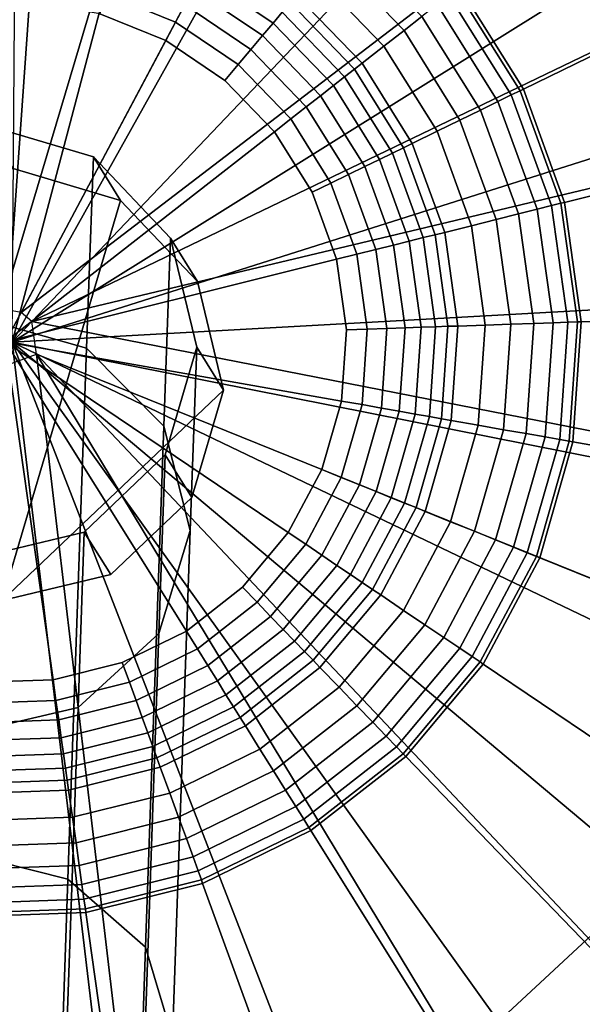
# Model space of a CAD drawing. Extents: x -43.1 to 43.1, y -41.3 to 41.3.
# Tile 253 of 256: x 1.486 to 1.891, y 17.848 to 18.555. Entities that reach past the tile are written whole.
import ezdxf

# ---------------------------------------------------------------- set-up
doc = ezdxf.new("R2010")
doc.units = 0
for name, color, linetype in [('CABLE.1', 18, 'CONTINUOUS'), ('LAMP', 7, 'CONTINUOUS'), ('LAMP_SUPPORT', 18, 'CONTINUOUS'), ('METAL_BASE', 254, 'CONTINUOUS')]:
    doc.layers.add(name, color=color, linetype=linetype)

msp = doc.modelspace()

# ---------------------------------------------------------------- linework, layer by layer
at = {"layer": 'CABLE.1'}
for points in [[(1.4569, 18.3408, 6.6177), (1.5341, 18.319, 6.6241), (1.5391, 18.4565, 7.4265), (1.462, 18.4794, 7.4257)], [(1.462, 18.4794, 7.4257), (1.5391, 18.4565, 7.4265), (1.5586, 18.4253, 8.6118), (1.4815, 18.4481, 8.6137)], [(1.5341, 18.319, 6.6241), (1.5897, 18.263, 6.6421), (1.5945, 18.3981, 7.4301), (1.5391, 18.4565, 7.4265)], [(1.5391, 18.4565, 7.4265), (1.5945, 18.3981, 7.4301), (1.6139, 18.3671, 8.6094), (1.5586, 18.4253, 8.6118)], [(1.4734, 18.1377, 8.6056), (1.4034, 18.4293, 8.6145), (1.4815, 18.4481, 8.6137), (1.5586, 18.4253, 8.6118)], [(1.4734, 18.1377, 8.6056), (1.5586, 18.4253, 8.6118), (1.6139, 18.3671, 8.6094), (1.6327, 18.2889, 8.607)], [(1.5897, 18.263, 6.6421), (1.6087, 18.1881, 6.667), (1.6134, 18.3197, 7.4355), (1.5945, 18.3981, 7.4301)], [(1.5945, 18.3981, 7.4301), (1.6134, 18.3197, 7.4355), (1.6327, 18.2889, 8.607), (1.6139, 18.3671, 8.6094)], [(1.4435, 17.9569, 5.8728), (1.5207, 17.9376, 5.8841), (1.5341, 18.319, 6.6241), (1.4569, 18.3408, 6.6177)], [(1.5207, 17.9376, 5.8841), (1.5765, 17.8888, 5.9161), (1.5897, 18.263, 6.6421), (1.5341, 18.319, 6.6241)], [(1.6087, 18.1881, 6.667), (1.5862, 18.1141, 6.692), (1.5907, 18.2425, 7.4413), (1.6134, 18.3197, 7.4355)], [(1.6134, 18.3197, 7.4355), (1.5907, 18.2425, 7.4413), (1.6099, 18.2119, 8.6053), (1.6327, 18.2889, 8.607)], [(1.4734, 18.1377, 8.6056), (1.6327, 18.2889, 8.607), (1.6099, 18.2119, 8.6053), (1.5516, 18.1565, 8.6048)], [(1.5765, 17.8888, 5.9161), (1.5959, 17.8237, 5.9601), (1.6087, 18.1881, 6.667), (1.5897, 18.263, 6.6421)], [(1.5862, 18.1141, 6.692), (1.5281, 18.0609, 6.7105), (1.5325, 18.187, 7.4459), (1.5907, 18.2425, 7.4413)], [(1.5907, 18.2425, 7.4413), (1.5325, 18.187, 7.4459), (1.5516, 18.1565, 8.6048), (1.6099, 18.2119, 8.6053)], [(1.5281, 18.0609, 6.7105), (1.45, 18.0428, 6.7175), (1.4543, 18.1682, 7.4482), (1.5325, 18.187, 7.4459)], [(1.5325, 18.187, 7.4459), (1.4543, 18.1682, 7.4482), (1.4734, 18.1377, 8.6056), (1.5516, 18.1565, 8.6048)], [(1.5959, 17.8237, 5.9601), (1.5738, 17.7596, 6.0043), (1.5862, 18.1141, 6.692), (1.6087, 18.1881, 6.667)], [(1.5738, 17.7596, 6.0043), (1.5159, 17.7138, 6.037), (1.5281, 18.0609, 6.7105), (1.5862, 18.1141, 6.692)], [(1.5159, 17.7138, 6.037), (1.4379, 17.6984, 6.0493), (1.45, 18.0428, 6.7175), (1.5281, 18.0609, 6.7105)], [(1.4239, 17.385, 5.2232), (1.5013, 17.3687, 5.2379), (1.5207, 17.9376, 5.8841), (1.4435, 17.9569, 5.8728)], [(1.5013, 17.3687, 5.2379), (1.5573, 17.3283, 5.2794), (1.5765, 17.8888, 5.9161), (1.5207, 17.9376, 5.8841)], [(1.5573, 17.3283, 5.2794), (1.5771, 17.2747, 5.3364), (1.5959, 17.8237, 5.9601), (1.5765, 17.8888, 5.9161)]]:
    msp.add_3dface(points, dxfattribs=at)
at = {"layer": 'LAMP'}
for points in [[(1.4861, 19.0807, 13.367), (1.2975, 19.0582, 13.367), (1.4808, 18.3233, 13.367), (1.6743, 19.0556, 13.367)], [(1.8503, 18.9845, 13.367), (1.6743, 19.0556, 13.367), (1.4808, 18.3233, 13.367), (2.0031, 18.8718, 13.367)], [(1.6341, 18.9036, 16.4972), (1.7736, 18.8472, 16.4972), (1.4808, 18.3233, 16.4972), (1.485, 18.9235, 16.4972)], [(2.1231, 18.7247, 13.367), (2.0031, 18.8718, 13.367), (1.4808, 18.3233, 13.367), (2.2027, 18.5523, 13.367)], [(1.8947, 18.758, 16.4972), (1.9898, 18.6414, 16.4972), (1.4808, 18.3233, 16.4972), (1.7736, 18.8472, 16.4972)], [(2.0529, 18.5048, 16.4972), (2.08, 18.3568, 16.4972), (1.4808, 18.3233, 16.4972), (1.9898, 18.6414, 16.4972)], [(2.237, 18.3656, 13.367), (2.2027, 18.5523, 13.367), (1.4808, 18.3233, 13.367), (2.2238, 18.1762, 13.367)], [(2.0695, 18.2067, 16.4972), (2.0221, 18.064, 16.4972), (1.4808, 18.3233, 16.4972), (2.08, 18.3568, 16.4972)], [(1.4014, 17.7284, 16.4972), (1.2559, 17.7668, 16.4972), (1.4808, 18.3233, 16.4972), (1.5518, 17.7273, 16.4972)], [(1.5705, 17.5712, 13.367), (1.7547, 17.6171, 13.367), (1.4808, 18.3233, 13.367), (1.3806, 17.5725, 13.367)], [(1.6978, 17.7637, 16.4972), (1.5518, 17.7273, 16.4972), (1.4808, 18.3233, 16.4972), (1.8302, 17.8353, 16.4972)], [(1.9217, 17.7075, 13.367), (2.061, 17.8365, 13.367), (1.4808, 18.3233, 13.367), (1.7547, 17.6171, 13.367)], [(1.9406, 17.9375, 16.4972), (1.8302, 17.8353, 16.4972), (1.4808, 18.3233, 16.4972), (2.0221, 18.064, 16.4972)], [(2.1638, 17.996, 13.367), (2.2238, 18.1762, 13.367), (1.4808, 18.3233, 13.367), (2.061, 17.8365, 13.367)], [(2.0211, 17.87, 16.4759), (1.8914, 17.7498, 16.4759), (1.8302, 17.8353, 16.4972), (1.9406, 17.9375, 16.4972)]]:
    msp.add_3dface(points, dxfattribs=at)
at = {"layer": 'LAMP_SUPPORT'}
for points in [[(1.4727, 18.3473, 12.7749), (1.3429, 19.2704, 12.7749), (1.5427, 19.2774, 12.7749), (1.7395, 19.2427, 12.7749)], [(1.4872, 18.3447, 12.7749), (1.4727, 18.3473, 12.7749), (1.7395, 19.2427, 12.7749), (1.9248, 19.1678, 12.7749)], [(1.4872, 18.3447, 12.7749), (1.9248, 19.1678, 12.7749), (2.0905, 19.0561, 12.7749), (2.2294, 18.9123, 12.7749)], [(1.4948, 18.3383, 12.7749), (1.4872, 18.3447, 12.7749), (2.2294, 18.9123, 12.7749), (2.3353, 18.7428, 12.7749)], [(2.1664, 18.6604, 8.9914), (2.0813, 18.7966, 8.9914), (1.8023, 18.5786, 8.9914), (1.8482, 18.5052, 8.9914)], [(1.4948, 18.3383, 12.7749), (2.3353, 18.7428, 12.7749), (2.4037, 18.555, 12.7749)], [(2.2214, 18.5095, 8.9914), (2.1664, 18.6604, 8.9914), (1.8482, 18.5052, 8.9914), (1.8778, 18.4238, 8.9914)], [(1.7753, 18.5575, 8.756), (1.7202, 18.6147, 8.756), (1.7096, 18.6021, 8.6643), (1.7624, 18.5474, 8.6643)], [(1.7624, 18.5474, 8.6643), (1.7096, 18.6021, 8.6643), (1.6978, 18.588, 8.5791), (1.7479, 18.5361, 8.5791)], [(1.6748, 18.5606, 8.477), (1.6212, 18.5968, 8.477), (1.6163, 18.5876, 8.4631), (1.6682, 18.5527, 8.4631)], [(1.6047, 18.5658, 8.4425), (1.5516, 18.5873, 8.4425), (1.5477, 18.5738, 8.4368), (1.5981, 18.5534, 8.4368)], [(1.6682, 18.5527, 8.4631), (1.6163, 18.5876, 8.4631), (1.6108, 18.5773, 8.4514), (1.6606, 18.5437, 8.4514)], [(1.7479, 18.5361, 8.5791), (1.6978, 18.588, 8.5791), (1.6851, 18.5728, 8.5101), (1.7323, 18.5239, 8.5101)], [(1.8482, 18.5052, 8.9914), (1.8023, 18.5786, 8.9914), (1.8002, 18.577, 8.9718), (1.8458, 18.504, 8.9718)], [(1.5981, 18.5534, 8.4368), (1.5477, 18.5738, 8.4368), (1.5436, 18.5593, 8.4348), (1.5911, 18.5401, 8.4348)], [(1.6606, 18.5437, 8.4514), (1.6108, 18.5773, 8.4514), (1.6047, 18.5658, 8.4425), (1.6523, 18.5338, 8.4425)], [(1.7323, 18.5239, 8.5101), (1.6851, 18.5728, 8.5101), (1.6805, 18.5674, 8.4929), (1.7267, 18.5195, 8.4929)], [(1.8395, 18.501, 8.9195), (1.7947, 18.5727, 8.9195), (1.7863, 18.5661, 8.8443), (1.8299, 18.4963, 8.8443)], [(1.8458, 18.504, 8.9718), (1.8002, 18.577, 8.9718), (1.7947, 18.5727, 8.9195), (1.8395, 18.501, 8.9195)], [(1.4931, 18.5682, 8.4348), (1.4419, 18.5664, 8.4348), (1.3921, 18.554, 8.4348), (1.476, 18.3236, 8.4348)], [(1.5911, 18.5401, 8.4348), (1.5436, 18.5593, 8.4348), (1.4931, 18.5682, 8.4348), (1.476, 18.3236, 8.4348)], [(1.6523, 18.5338, 8.4425), (1.6047, 18.5658, 8.4425), (1.5981, 18.5534, 8.4368), (1.6432, 18.523, 8.4368)], [(1.7267, 18.5195, 8.4929), (1.6805, 18.5674, 8.4929), (1.6748, 18.5606, 8.477), (1.7197, 18.5141, 8.477)], [(1.8299, 18.4963, 8.8443), (1.7863, 18.5661, 8.8443), (1.7753, 18.5575, 8.756), (1.8174, 18.4902, 8.756)], [(1.7197, 18.5141, 8.477), (1.6748, 18.5606, 8.477), (1.6682, 18.5527, 8.4631), (1.7116, 18.5077, 8.4631)], [(1.8174, 18.4902, 8.756), (1.7753, 18.5575, 8.756), (1.7624, 18.5474, 8.6643), (1.8026, 18.483, 8.6643)], [(1.4948, 18.3383, 12.7749), (2.4037, 18.555, 12.7749), (2.4315, 18.357, 12.7749), (2.4176, 18.1576, 12.7749)], [(1.6432, 18.523, 8.4368), (1.5981, 18.5534, 8.4368), (1.5911, 18.5401, 8.4348), (1.6336, 18.5115, 8.4348)], [(1.7116, 18.5077, 8.4631), (1.6682, 18.5527, 8.4631), (1.6606, 18.5437, 8.4514), (1.7023, 18.5005, 8.4514)], [(1.7023, 18.5005, 8.4514), (1.6606, 18.5437, 8.4514), (1.6523, 18.5338, 8.4425), (1.6921, 18.4925, 8.4425)], [(1.8026, 18.483, 8.6643), (1.7624, 18.5474, 8.6643), (1.7479, 18.5361, 8.5791), (1.7861, 18.4749, 8.5791)], [(1.6692, 18.4746, 8.4348), (1.6336, 18.5115, 8.4348), (1.5911, 18.5401, 8.4348), (1.476, 18.3236, 8.4348)], [(1.7861, 18.4749, 8.5791), (1.7479, 18.5361, 8.5791), (1.7323, 18.5239, 8.5101), (1.7683, 18.4662, 8.5101)], [(1.6921, 18.4925, 8.4425), (1.6523, 18.5338, 8.4425), (1.6432, 18.523, 8.4368), (1.681, 18.4838, 8.4368)], [(1.681, 18.4838, 8.4368), (1.6432, 18.523, 8.4368), (1.6336, 18.5115, 8.4348), (1.6692, 18.4746, 8.4348)], [(1.7683, 18.4662, 8.5101), (1.7323, 18.5239, 8.5101), (1.7267, 18.5195, 8.4929), (1.7619, 18.4631, 8.4929)], [(1.754, 18.4593, 8.477), (1.7197, 18.5141, 8.477), (1.7116, 18.5077, 8.4631), (1.7447, 18.4547, 8.4631)], [(1.7619, 18.4631, 8.4929), (1.7267, 18.5195, 8.4929), (1.7197, 18.5141, 8.477), (1.754, 18.4593, 8.477)], [(1.7447, 18.4547, 8.4631), (1.7116, 18.5077, 8.4631), (1.7023, 18.5005, 8.4514), (1.7342, 18.4496, 8.4514)], [(2.2437, 18.3505, 8.9914), (2.2214, 18.5095, 8.9914), (1.8778, 18.4238, 8.9914), (1.8898, 18.3381, 8.9914)], [(1.7342, 18.4496, 8.4514), (1.7023, 18.5005, 8.4514), (1.6921, 18.4925, 8.4425), (1.7225, 18.4439, 8.4425)], [(1.8685, 18.4215, 8.9195), (1.8395, 18.501, 8.9195), (1.8299, 18.4963, 8.8443), (1.8581, 18.4189, 8.8443)], [(1.8752, 18.4232, 8.9718), (1.8458, 18.504, 8.9718), (1.8395, 18.501, 8.9195), (1.8685, 18.4215, 8.9195)], [(1.8778, 18.4238, 8.9914), (1.8482, 18.5052, 8.9914), (1.8458, 18.504, 8.9718), (1.8752, 18.4232, 8.9718)], [(1.8581, 18.4189, 8.8443), (1.8299, 18.4963, 8.8443), (1.8174, 18.4902, 8.756), (1.8446, 18.4156, 8.756)], [(1.7225, 18.4439, 8.4425), (1.6921, 18.4925, 8.4425), (1.681, 18.4838, 8.4368), (1.7098, 18.4377, 8.4368)], [(1.8446, 18.4156, 8.756), (1.8174, 18.4902, 8.756), (1.8026, 18.483, 8.6643), (1.8286, 18.4116, 8.6643)], [(1.7098, 18.4377, 8.4368), (1.681, 18.4838, 8.4368), (1.6692, 18.4746, 8.4348), (1.6963, 18.4311, 8.4348)], [(1.8286, 18.4116, 8.6643), (1.8026, 18.483, 8.6643), (1.7861, 18.4749, 8.5791), (1.8108, 18.4071, 8.5791)], [(1.7139, 18.383, 8.4348), (1.6963, 18.4311, 8.4348), (1.6692, 18.4746, 8.4348), (1.476, 18.3236, 8.4348)], [(1.8108, 18.4071, 8.5791), (1.7861, 18.4749, 8.5791), (1.7683, 18.4662, 8.5101), (1.7916, 18.4023, 8.5101)], [(1.7916, 18.4023, 8.5101), (1.7683, 18.4662, 8.5101), (1.7619, 18.4631, 8.4929), (1.7847, 18.4006, 8.4929)], [(1.7761, 18.3985, 8.477), (1.754, 18.4593, 8.477), (1.7447, 18.4547, 8.4631), (1.7661, 18.396, 8.4631)], [(1.7847, 18.4006, 8.4929), (1.7619, 18.4631, 8.4929), (1.754, 18.4593, 8.477), (1.7761, 18.3985, 8.477)], [(1.7661, 18.396, 8.4631), (1.7447, 18.4547, 8.4631), (1.7342, 18.4496, 8.4514), (1.7547, 18.3931, 8.4514)], [(1.7421, 18.39, 8.4425), (1.7225, 18.4439, 8.4425), (1.7098, 18.4377, 8.4368), (1.7284, 18.3866, 8.4368)], [(1.7547, 18.3931, 8.4514), (1.7342, 18.4496, 8.4514), (1.7225, 18.4439, 8.4425), (1.7421, 18.39, 8.4425)], [(1.7284, 18.3866, 8.4368), (1.7098, 18.4377, 8.4368), (1.6963, 18.4311, 8.4348), (1.7139, 18.383, 8.4348)], [(1.8872, 18.338, 8.9718), (1.8752, 18.4232, 8.9718), (1.8685, 18.4215, 8.9195), (1.8802, 18.3378, 8.9195)], [(1.8898, 18.3381, 8.9914), (1.8778, 18.4238, 8.9914), (1.8752, 18.4232, 8.9718), (1.8872, 18.338, 8.9718)], [(1.8556, 18.3369, 8.756), (1.8446, 18.4156, 8.756), (1.8286, 18.4116, 8.6643), (1.8392, 18.3363, 8.6643)], [(1.8695, 18.3374, 8.8443), (1.8581, 18.4189, 8.8443), (1.8446, 18.4156, 8.756), (1.8556, 18.3369, 8.756)], [(1.8802, 18.3378, 8.9195), (1.8685, 18.4215, 8.9195), (1.8581, 18.4189, 8.8443), (1.8695, 18.3374, 8.8443)], [(1.8392, 18.3363, 8.6643), (1.8286, 18.4116, 8.6643), (1.8108, 18.4071, 8.5791), (1.8208, 18.3357, 8.5791)], [(1.8011, 18.335, 8.5101), (1.7916, 18.4023, 8.5101), (1.7847, 18.4006, 8.4929), (1.7939, 18.3348, 8.4929)], [(1.8208, 18.3357, 8.5791), (1.8108, 18.4071, 8.5791), (1.7916, 18.4023, 8.5101), (1.8011, 18.335, 8.5101)], [(1.7748, 18.3341, 8.4631), (1.7661, 18.396, 8.4631), (1.7547, 18.3931, 8.4514), (1.7631, 18.3337, 8.4514)], [(1.7851, 18.3344, 8.477), (1.7761, 18.3985, 8.477), (1.7661, 18.396, 8.4631), (1.7748, 18.3341, 8.4631)], [(1.7939, 18.3348, 8.4929), (1.7847, 18.4006, 8.4929), (1.7761, 18.3985, 8.477), (1.7851, 18.3344, 8.477)], [(1.7501, 18.3332, 8.4425), (1.7421, 18.39, 8.4425), (1.7284, 18.3866, 8.4368), (1.736, 18.3327, 8.4368)], [(1.7631, 18.3337, 8.4514), (1.7547, 18.3931, 8.4514), (1.7421, 18.39, 8.4425), (1.7501, 18.3332, 8.4425)], [(1.7174, 18.2811, 8.4348), (1.721, 18.3322, 8.4348), (1.7139, 18.383, 8.4348), (1.476, 18.3236, 8.4348)], [(1.736, 18.3327, 8.4368), (1.7284, 18.3866, 8.4368), (1.7139, 18.383, 8.4348), (1.721, 18.3322, 8.4348)], [(2.2325, 18.1903, 8.9914), (2.2437, 18.3505, 8.9914), (1.8898, 18.3381, 8.9914), (1.8838, 18.2517, 8.9914)], [(1.4981, 18.3147, 12.7749), (1.4948, 18.3383, 12.7749), (2.4176, 18.1576, 12.7749), (2.3625, 17.9655, 12.7749)], [(1.8638, 18.2553, 8.8443), (1.8695, 18.3374, 8.8443), (1.8556, 18.3369, 8.756), (1.8501, 18.2577, 8.756)], [(1.8743, 18.2534, 8.9195), (1.8802, 18.3378, 8.9195), (1.8695, 18.3374, 8.8443), (1.8638, 18.2553, 8.8443)], [(1.8812, 18.2522, 8.9718), (1.8872, 18.338, 8.9718), (1.8802, 18.3378, 8.9195), (1.8743, 18.2534, 8.9195)], [(1.8838, 18.2517, 8.9914), (1.8898, 18.3381, 8.9914), (1.8872, 18.338, 8.9718), (1.8812, 18.2522, 8.9718)], [(1.7322, 18.2785, 8.4368), (1.736, 18.3327, 8.4368), (1.721, 18.3322, 8.4348), (1.7174, 18.2811, 8.4348)], [(1.7461, 18.276, 8.4425), (1.7501, 18.3332, 8.4425), (1.736, 18.3327, 8.4368), (1.7322, 18.2785, 8.4368)], [(1.7589, 18.2738, 8.4514), (1.7631, 18.3337, 8.4514), (1.7501, 18.3332, 8.4425), (1.7461, 18.276, 8.4425)], [(1.7704, 18.2717, 8.4631), (1.7748, 18.3341, 8.4631), (1.7631, 18.3337, 8.4514), (1.7589, 18.2738, 8.4514)], [(1.7806, 18.2699, 8.477), (1.7851, 18.3344, 8.477), (1.7748, 18.3341, 8.4631), (1.7704, 18.2717, 8.4631)], [(1.7893, 18.2684, 8.4929), (1.7939, 18.3348, 8.4929), (1.7851, 18.3344, 8.477), (1.7806, 18.2699, 8.477)], [(1.7963, 18.2672, 8.5101), (1.8011, 18.335, 8.5101), (1.7939, 18.3348, 8.4929), (1.7893, 18.2684, 8.4929)], [(1.8158, 18.2637, 8.5791), (1.8208, 18.3357, 8.5791), (1.8011, 18.335, 8.5101), (1.7963, 18.2672, 8.5101)], [(1.8339, 18.2605, 8.6643), (1.8392, 18.3363, 8.6643), (1.8208, 18.3357, 8.5791), (1.8158, 18.2637, 8.5791)], [(1.8501, 18.2577, 8.756), (1.8556, 18.3369, 8.756), (1.8392, 18.3363, 8.6643), (1.8339, 18.2605, 8.6643)], [(1.4589, 18.0791, 8.4348), (1.5101, 18.0809, 8.4348), (1.476, 18.3236, 8.4348), (1.4084, 18.088, 8.4348)], [(1.5101, 18.0809, 8.4348), (1.5598, 18.0933, 8.4348), (1.6059, 18.1157, 8.4348), (1.476, 18.3236, 8.4348)], [(1.6059, 18.1157, 8.4348), (1.6463, 18.1473, 8.4348), (1.6792, 18.1866, 8.4348), (1.476, 18.3236, 8.4348)], [(1.6792, 18.1866, 8.4348), (1.7033, 18.2318, 8.4348), (1.7174, 18.2811, 8.4348), (1.476, 18.3236, 8.4348)], [(1.4648, 18.3026, 12.7749), (1.4981, 18.3147, 12.7749), (1.609, 17.3769, 12.7749), (1.4093, 17.3699, 12.7749)], [(1.4981, 18.3147, 12.7749), (1.9826, 17.5128, 12.7749), (1.803, 17.4252, 12.7749), (1.609, 17.3769, 12.7749)], [(1.4981, 18.3147, 12.7749), (2.1401, 17.6359, 12.7749), (1.9826, 17.5128, 12.7749)], [(1.4981, 18.3147, 12.7749), (2.3625, 17.9655, 12.7749), (2.2686, 17.789, 12.7749), (2.1401, 17.6359, 12.7749)], [(1.7172, 18.2262, 8.4368), (1.7322, 18.2785, 8.4368), (1.7174, 18.2811, 8.4348), (1.7033, 18.2318, 8.4348)], [(1.7303, 18.2209, 8.4425), (1.7461, 18.276, 8.4425), (1.7322, 18.2785, 8.4368), (1.7172, 18.2262, 8.4368)], [(1.7423, 18.216, 8.4514), (1.7589, 18.2738, 8.4514), (1.7461, 18.276, 8.4425), (1.7303, 18.2209, 8.4425)], [(1.7532, 18.2116, 8.4631), (1.7704, 18.2717, 8.4631), (1.7589, 18.2738, 8.4514), (1.7423, 18.216, 8.4514)], [(1.7628, 18.2078, 8.477), (1.7806, 18.2699, 8.477), (1.7704, 18.2717, 8.4631), (1.7532, 18.2116, 8.4631)], [(1.771, 18.2045, 8.4929), (1.7893, 18.2684, 8.4929), (1.7806, 18.2699, 8.477), (1.7628, 18.2078, 8.477)], [(1.7776, 18.2018, 8.5101), (1.7963, 18.2672, 8.5101), (1.7893, 18.2684, 8.4929), (1.771, 18.2045, 8.4929)], [(1.7959, 18.1944, 8.5791), (1.8158, 18.2637, 8.5791), (1.7963, 18.2672, 8.5101), (1.7776, 18.2018, 8.5101)], [(1.813, 18.1875, 8.6643), (1.8339, 18.2605, 8.6643), (1.8158, 18.2637, 8.5791), (1.7959, 18.1944, 8.5791)], [(1.8282, 18.1813, 8.756), (1.8501, 18.2577, 8.756), (1.8339, 18.2605, 8.6643), (1.813, 18.1875, 8.6643)], [(1.8411, 18.1761, 8.8443), (1.8638, 18.2553, 8.8443), (1.8501, 18.2577, 8.756), (1.8282, 18.1813, 8.756)], [(1.851, 18.1721, 8.9195), (1.8743, 18.2534, 8.9195), (1.8638, 18.2553, 8.8443), (1.8411, 18.1761, 8.8443)], [(1.8575, 18.1695, 8.9718), (1.8812, 18.2522, 8.9718), (1.8743, 18.2534, 8.9195), (1.851, 18.1721, 8.9195)], [(1.8599, 18.1685, 8.9914), (1.8838, 18.2517, 8.9914), (1.8812, 18.2522, 8.9718), (1.8575, 18.1695, 8.9718)], [(2.1883, 18.0359, 8.9914), (2.2325, 18.1903, 8.9914), (1.8838, 18.2517, 8.9914), (1.8599, 18.1685, 8.9914)], [(1.6917, 18.1782, 8.4368), (1.7172, 18.2262, 8.4368), (1.7033, 18.2318, 8.4348), (1.6792, 18.1866, 8.4348)], [(1.7034, 18.1703, 8.4425), (1.7303, 18.2209, 8.4425), (1.7172, 18.2262, 8.4368), (1.6917, 18.1782, 8.4368)], [(1.7141, 18.163, 8.4514), (1.7423, 18.216, 8.4514), (1.7303, 18.2209, 8.4425), (1.7034, 18.1703, 8.4425)], [(1.7239, 18.1565, 8.4631), (1.7532, 18.2116, 8.4631), (1.7423, 18.216, 8.4514), (1.7141, 18.163, 8.4514)], [(1.7324, 18.1507, 8.477), (1.7628, 18.2078, 8.477), (1.7532, 18.2116, 8.4631), (1.7239, 18.1565, 8.4631)], [(1.7397, 18.1457, 8.4929), (1.771, 18.2045, 8.4929), (1.7628, 18.2078, 8.477), (1.7324, 18.1507, 8.477)], [(1.7457, 18.1418, 8.5101), (1.7776, 18.2018, 8.5101), (1.771, 18.2045, 8.4929), (1.7397, 18.1457, 8.4929)], [(1.762, 18.1307, 8.5791), (1.7959, 18.1944, 8.5791), (1.7776, 18.2018, 8.5101), (1.7457, 18.1418, 8.5101)], [(1.7773, 18.1204, 8.6643), (1.813, 18.1875, 8.6643), (1.7959, 18.1944, 8.5791), (1.762, 18.1307, 8.5791)], [(1.6567, 18.1365, 8.4368), (1.6917, 18.1782, 8.4368), (1.6792, 18.1866, 8.4348), (1.6463, 18.1473, 8.4348)], [(1.7909, 18.1112, 8.756), (1.8282, 18.1813, 8.756), (1.813, 18.1875, 8.6643), (1.7773, 18.1204, 8.6643)], [(1.6665, 18.1264, 8.4425), (1.7034, 18.1703, 8.4425), (1.6917, 18.1782, 8.4368), (1.6567, 18.1365, 8.4368)], [(1.8024, 18.1035, 8.8443), (1.8411, 18.1761, 8.8443), (1.8282, 18.1813, 8.756), (1.7909, 18.1112, 8.756)], [(1.8113, 18.0975, 8.9195), (1.851, 18.1721, 8.9195), (1.8411, 18.1761, 8.8443), (1.8024, 18.1035, 8.8443)], [(1.6755, 18.117, 8.4514), (1.7141, 18.163, 8.4514), (1.7034, 18.1703, 8.4425), (1.6665, 18.1264, 8.4425)], [(1.8171, 18.0936, 8.9718), (1.8575, 18.1695, 8.9718), (1.851, 18.1721, 8.9195), (1.8113, 18.0975, 8.9195)], [(1.8193, 18.0921, 8.9914), (1.8599, 18.1685, 8.9914), (1.8575, 18.1695, 8.9718), (1.8171, 18.0936, 8.9718)], [(2.1129, 17.8941, 8.9914), (2.1883, 18.0359, 8.9914), (1.8599, 18.1685, 8.9914), (1.8193, 18.0921, 8.9914)], [(1.6837, 18.1086, 8.4631), (1.7239, 18.1565, 8.4631), (1.7141, 18.163, 8.4514), (1.6755, 18.117, 8.4514)], [(1.6909, 18.1011, 8.477), (1.7324, 18.1507, 8.477), (1.7239, 18.1565, 8.4631), (1.6837, 18.1086, 8.4631)], [(1.6139, 18.103, 8.4368), (1.6567, 18.1365, 8.4368), (1.6463, 18.1473, 8.4348), (1.6059, 18.1157, 8.4348)], [(1.697, 18.0948, 8.4929), (1.7397, 18.1457, 8.4929), (1.7324, 18.1507, 8.477), (1.6909, 18.1011, 8.477)], [(1.7019, 18.0897, 8.5101), (1.7457, 18.1418, 8.5101), (1.7397, 18.1457, 8.4929), (1.697, 18.0948, 8.4929)], [(1.7157, 18.0754, 8.5791), (1.762, 18.1307, 8.5791), (1.7457, 18.1418, 8.5101), (1.7019, 18.0897, 8.5101)], [(1.6213, 18.0911, 8.4425), (1.6665, 18.1264, 8.4425), (1.6567, 18.1365, 8.4368), (1.6139, 18.103, 8.4368)], [(1.6282, 18.08, 8.4514), (1.6755, 18.117, 8.4514), (1.6665, 18.1264, 8.4425), (1.6213, 18.0911, 8.4425)], [(1.7285, 18.0622, 8.6643), (1.7773, 18.1204, 8.6643), (1.762, 18.1307, 8.5791), (1.7157, 18.0754, 8.5791)], [(1.7399, 18.0504, 8.756), (1.7909, 18.1112, 8.756), (1.7773, 18.1204, 8.6643), (1.7285, 18.0622, 8.6643)], [(1.565, 18.0791, 8.4368), (1.6139, 18.103, 8.4368), (1.6059, 18.1157, 8.4348), (1.5598, 18.0933, 8.4348)], [(1.6344, 18.0701, 8.4631), (1.6837, 18.1086, 8.4631), (1.6755, 18.117, 8.4514), (1.6282, 18.08, 8.4514)], [(1.7495, 18.0404, 8.8443), (1.8024, 18.1035, 8.8443), (1.7909, 18.1112, 8.756), (1.7399, 18.0504, 8.756)], [(1.6399, 18.0613, 8.477), (1.6909, 18.1011, 8.477), (1.6837, 18.1086, 8.4631), (1.6344, 18.0701, 8.4631)], [(1.5698, 18.0659, 8.4425), (1.6213, 18.0911, 8.4425), (1.6139, 18.103, 8.4368), (1.565, 18.0791, 8.4368)], [(1.6446, 18.0538, 8.4929), (1.697, 18.0948, 8.4929), (1.6909, 18.1011, 8.477), (1.6399, 18.0613, 8.477)], [(1.757, 18.0327, 8.9195), (1.8113, 18.0975, 8.9195), (1.8024, 18.1035, 8.8443), (1.7495, 18.0404, 8.8443)], [(1.7618, 18.0277, 8.9718), (1.8171, 18.0936, 8.9718), (1.8113, 18.0975, 8.9195), (1.757, 18.0327, 8.9195)], [(1.5122, 18.066, 8.4368), (1.565, 18.0791, 8.4368), (1.5598, 18.0933, 8.4348), (1.5101, 18.0809, 8.4348)], [(1.5742, 18.0537, 8.4514), (1.6282, 18.08, 8.4514), (1.6213, 18.0911, 8.4425), (1.5698, 18.0659, 8.4425)], [(1.6484, 18.0478, 8.5101), (1.7019, 18.0897, 8.5101), (1.697, 18.0948, 8.4929), (1.6446, 18.0538, 8.4929)], [(1.6588, 18.031, 8.5791), (1.7157, 18.0754, 8.5791), (1.7019, 18.0897, 8.5101), (1.6484, 18.0478, 8.5101)], [(1.7636, 18.0258, 8.9914), (1.8193, 18.0921, 8.9914), (1.8171, 18.0936, 8.9718), (1.7618, 18.0277, 8.9718)], [(2.0096, 17.771, 8.9914), (2.1129, 17.8941, 8.9914), (1.8193, 18.0921, 8.9914), (1.7636, 18.0258, 8.9914)], [(1.4578, 18.0641, 8.4368), (1.5122, 18.066, 8.4368), (1.5101, 18.0809, 8.4348), (1.4589, 18.0791, 8.4348)], [(1.5142, 18.052, 8.4425), (1.5698, 18.0659, 8.4425), (1.565, 18.0791, 8.4368), (1.5122, 18.066, 8.4368)], [(1.5782, 18.0427, 8.4631), (1.6344, 18.0701, 8.4631), (1.6282, 18.08, 8.4514), (1.5742, 18.0537, 8.4514)], [(1.6686, 18.0154, 8.6643), (1.7285, 18.0622, 8.6643), (1.7157, 18.0754, 8.5791), (1.6588, 18.031, 8.5791)], [(1.5818, 18.033, 8.477), (1.6399, 18.0613, 8.477), (1.6344, 18.0701, 8.4631), (1.5782, 18.0427, 8.4631)], [(1.4568, 18.05, 8.4425), (1.5142, 18.052, 8.4425), (1.5122, 18.066, 8.4368), (1.4578, 18.0641, 8.4368)], [(1.516, 18.0392, 8.4514), (1.5742, 18.0537, 8.4514), (1.5698, 18.0659, 8.4425), (1.5142, 18.052, 8.4425)], [(1.5848, 18.0247, 8.4929), (1.6446, 18.0538, 8.4929), (1.6399, 18.0613, 8.477), (1.5818, 18.033, 8.477)], [(1.6773, 18.0015, 8.756), (1.7399, 18.0504, 8.756), (1.7285, 18.0622, 8.6643), (1.6686, 18.0154, 8.6643)], [(1.4559, 18.0371, 8.4514), (1.516, 18.0392, 8.4514), (1.5142, 18.052, 8.4425), (1.4568, 18.05, 8.4425)], [(1.5176, 18.0276, 8.4631), (1.5782, 18.0427, 8.4631), (1.5742, 18.0537, 8.4514), (1.516, 18.0392, 8.4514)], [(1.5872, 18.018, 8.5101), (1.6484, 18.0478, 8.5101), (1.6446, 18.0538, 8.4929), (1.5848, 18.0247, 8.4929)], [(1.594, 17.9994, 8.5791), (1.6588, 18.031, 8.5791), (1.6484, 18.0478, 8.5101), (1.5872, 18.018, 8.5101)], [(1.6847, 17.9897, 8.8443), (1.7495, 18.0404, 8.8443), (1.7399, 18.0504, 8.756), (1.6773, 18.0015, 8.756)], [(1.519, 18.0173, 8.477), (1.5818, 18.033, 8.477), (1.5782, 18.0427, 8.4631), (1.5176, 18.0276, 8.4631)], [(1.6903, 17.9806, 8.9195), (1.757, 18.0327, 8.9195), (1.7495, 18.0404, 8.8443), (1.6847, 17.9897, 8.8443)], [(1.4551, 18.0254, 8.4631), (1.5176, 18.0276, 8.4631), (1.516, 18.0392, 8.4514), (1.4559, 18.0371, 8.4514)], [(1.5203, 18.0086, 8.4929), (1.5848, 18.0247, 8.4929), (1.5818, 18.033, 8.477), (1.519, 18.0173, 8.477)], [(1.4544, 18.0151, 8.477), (1.519, 18.0173, 8.477), (1.5176, 18.0276, 8.4631), (1.4551, 18.0254, 8.4631)], [(1.6003, 17.9821, 8.6643), (1.6686, 18.0154, 8.6643), (1.6588, 18.031, 8.5791), (1.594, 17.9994, 8.5791)], [(1.694, 17.9747, 8.9718), (1.7618, 18.0277, 8.9718), (1.757, 18.0327, 8.9195), (1.6903, 17.9806, 8.9195)], [(1.6954, 17.9725, 8.9914), (1.7636, 18.0258, 8.9914), (1.7618, 18.0277, 8.9718), (1.694, 17.9747, 8.9718)], [(1.5213, 18.0015, 8.5101), (1.5872, 18.018, 8.5101), (1.5848, 18.0247, 8.4929), (1.5203, 18.0086, 8.4929)], [(1.8831, 17.6722, 8.9914), (2.0096, 17.771, 8.9914), (1.7636, 18.0258, 8.9914), (1.6954, 17.9725, 8.9914)], [(1.4538, 18.0063, 8.4929), (1.5203, 18.0086, 8.4929), (1.519, 18.0173, 8.477), (1.4544, 18.0151, 8.477)], [(1.524, 17.982, 8.5791), (1.594, 17.9994, 8.5791), (1.5872, 18.018, 8.5101), (1.5213, 18.0015, 8.5101)], [(1.6059, 17.9667, 8.756), (1.6773, 18.0015, 8.756), (1.6686, 18.0154, 8.6643), (1.6003, 17.9821, 8.6643)], [(1.4533, 17.9992, 8.5101), (1.5213, 18.0015, 8.5101), (1.5203, 18.0086, 8.4929), (1.4538, 18.0063, 8.4929)], [(1.4519, 17.9794, 8.5791), (1.524, 17.982, 8.5791), (1.5213, 18.0015, 8.5101), (1.4533, 17.9992, 8.5101)], [(1.5266, 17.9637, 8.6643), (1.6003, 17.9821, 8.6643), (1.594, 17.9994, 8.5791), (1.524, 17.982, 8.5791)], [(1.6107, 17.9536, 8.8443), (1.6847, 17.9897, 8.8443), (1.6773, 18.0015, 8.756), (1.6059, 17.9667, 8.756)], [(1.6143, 17.9435, 8.9195), (1.6903, 17.9806, 8.9195), (1.6847, 17.9897, 8.8443), (1.6107, 17.9536, 8.8443)], [(1.4506, 17.9611, 8.6643), (1.5266, 17.9637, 8.6643), (1.524, 17.982, 8.5791), (1.4519, 17.9794, 8.5791)], [(1.5289, 17.9475, 8.756), (1.6059, 17.9667, 8.756), (1.6003, 17.9821, 8.6643), (1.5266, 17.9637, 8.6643)], [(1.6167, 17.937, 8.9718), (1.694, 17.9747, 8.9718), (1.6903, 17.9806, 8.9195), (1.6143, 17.9435, 8.9195)], [(1.6176, 17.9345, 8.9914), (1.6954, 17.9725, 8.9914), (1.694, 17.9747, 8.9718), (1.6167, 17.937, 8.9718)], [(1.7387, 17.6018, 8.9914), (1.8831, 17.6722, 8.9914), (1.6954, 17.9725, 8.9914), (1.6176, 17.9345, 8.9914)], [(1.4495, 17.9447, 8.756), (1.5289, 17.9475, 8.756), (1.5266, 17.9637, 8.6643), (1.4506, 17.9611, 8.6643)], [(1.5308, 17.9337, 8.8443), (1.6107, 17.9536, 8.8443), (1.6059, 17.9667, 8.756), (1.5289, 17.9475, 8.756)], [(1.5323, 17.9231, 8.9195), (1.6143, 17.9435, 8.9195), (1.6107, 17.9536, 8.8443), (1.5308, 17.9337, 8.8443)], [(1.4485, 17.9308, 8.8443), (1.5308, 17.9337, 8.8443), (1.5289, 17.9475, 8.756), (1.4495, 17.9447, 8.756)], [(1.5333, 17.9162, 8.9718), (1.6167, 17.937, 8.9718), (1.6143, 17.9435, 8.9195), (1.5323, 17.9231, 8.9195)], [(1.5336, 17.9136, 8.9914), (1.6176, 17.9345, 8.9914), (1.6167, 17.937, 8.9718), (1.5333, 17.9162, 8.9718)], [(1.5829, 17.5629, 8.9914), (1.7387, 17.6018, 8.9914), (1.6176, 17.9345, 8.9914), (1.5336, 17.9136, 8.9914)], [(1.4478, 17.9201, 8.9195), (1.5323, 17.9231, 8.9195), (1.5308, 17.9337, 8.8443), (1.4485, 17.9308, 8.8443)], [(1.4473, 17.9132, 8.9718), (1.5333, 17.9162, 8.9718), (1.5323, 17.9231, 8.9195), (1.4478, 17.9201, 8.9195)], [(1.4224, 17.5573, 8.9914), (1.5829, 17.5629, 8.9914), (1.5336, 17.9136, 8.9914), (1.4471, 17.9106, 8.9914)], [(1.4471, 17.9106, 8.9914), (1.5336, 17.9136, 8.9914), (1.5333, 17.9162, 8.9718), (1.4473, 17.9132, 8.9718)]]:
    msp.add_3dface(points, dxfattribs=at)
at = {"layer": 'METAL_BASE'}
for points in [[(27.0036, 32.0474, 30.106), (27.0311, 32.0239, 30.241), (0.867, 1.3896, 30.241), (0.8395, 1.4131, 30.106)], [(27.0311, 32.0239, 29.9709), (27.0036, 32.0474, 30.106), (0.8395, 1.4131, 30.106), (0.867, 1.3896, 29.9709)], [(27.0311, 32.0239, 30.241), (27.1063, 31.9597, 30.3399), (0.9422, 1.3254, 30.3399), (0.867, 1.3896, 30.241)], [(27.1063, 31.9597, 29.872), (27.0311, 32.0239, 29.9709), (0.867, 1.3896, 29.9709), (0.9422, 1.3254, 29.872)], [(27.1063, 31.9597, 30.3399), (27.209, 31.8719, 30.3761), (1.0449, 1.2377, 30.3761), (0.9422, 1.3254, 30.3399)], [(27.209, 31.8719, 29.8358), (27.1063, 31.9597, 29.872), (0.9422, 1.3254, 29.872), (1.0449, 1.2377, 29.8358)], [(27.209, 31.8719, 30.3761), (27.3117, 31.7842, 30.3399), (1.1476, 1.15, 30.3399), (1.0449, 1.2377, 30.3761)], [(27.3117, 31.7842, 29.872), (27.209, 31.8719, 29.8358), (1.0449, 1.2377, 29.8358), (1.1476, 1.15, 29.872)], [(27.3117, 31.7842, 30.3399), (27.3869, 31.72, 30.241), (1.2228, 1.0858, 30.241), (1.1476, 1.15, 30.3399)], [(27.3869, 31.72, 29.9709), (27.3117, 31.7842, 29.872), (1.1476, 1.15, 29.872), (1.2228, 1.0858, 29.9709)], [(27.3869, 31.72, 30.241), (27.4144, 31.6965, 30.106), (1.2503, 1.0623, 30.106), (1.2228, 1.0858, 30.241)], [(27.4144, 31.6965, 30.106), (27.3869, 31.72, 29.9709), (1.2228, 1.0858, 29.9709), (1.2503, 1.0623, 30.106)], [(15.0599, 29.1945, 39.312), (15.0919, 29.1777, 39.447), (0.5811, 1.5197, 39.447), (0.5491, 1.5365, 39.312)], [(15.0919, 29.1777, 39.1769), (15.0599, 29.1945, 39.312), (0.5491, 1.5365, 39.312), (0.5811, 1.5197, 39.1769)], [(15.0919, 29.1777, 39.447), (15.1795, 29.1318, 39.5459), (0.6687, 1.4737, 39.5459), (0.5811, 1.5197, 39.447)], [(15.1795, 29.1318, 39.0781), (15.0919, 29.1777, 39.1769), (0.5811, 1.5197, 39.1769), (0.6687, 1.4737, 39.0781)], [(15.1795, 29.1318, 39.5459), (15.2991, 29.0691, 39.5821), (0.7883, 1.411, 39.5821), (0.6687, 1.4737, 39.5459)], [(15.2991, 29.0691, 39.0419), (15.1795, 29.1318, 39.0781), (0.6687, 1.4737, 39.0781), (0.7883, 1.411, 39.0419)], [(15.2991, 29.0691, 39.5821), (15.4187, 29.0063, 39.5459), (0.9079, 1.3482, 39.5459), (0.7883, 1.411, 39.5821)], [(15.4187, 29.0063, 39.0781), (15.2991, 29.0691, 39.0419), (0.7883, 1.411, 39.0419), (0.9079, 1.3482, 39.0781)], [(15.4187, 29.0063, 39.5459), (15.5062, 28.9604, 39.447), (0.9954, 1.3023, 39.447), (0.9079, 1.3482, 39.5459)], [(15.5062, 28.9604, 39.1769), (15.4187, 29.0063, 39.0781), (0.9079, 1.3482, 39.0781), (0.9954, 1.3023, 39.1769)], [(15.5062, 28.9604, 39.447), (15.5382, 28.9436, 39.312), (1.0275, 1.2855, 39.312), (0.9954, 1.3023, 39.447)], [(15.5382, 28.9436, 39.312), (15.5062, 28.9604, 39.1769), (0.9954, 1.3023, 39.1769), (1.0275, 1.2855, 39.312)], [(25.8107, 20.3207, 20.312), (25.8329, 20.2921, 20.447), (1.159, 1.1418, 20.447), (1.1368, 1.1704, 20.312)], [(25.8329, 20.2921, 20.1769), (25.8107, 20.3207, 20.312), (1.1368, 1.1704, 20.312), (1.159, 1.1418, 20.1769)], [(25.8329, 20.2921, 20.447), (25.8935, 20.214, 20.5459), (1.2196, 1.0637, 20.5459), (1.159, 1.1418, 20.447)], [(25.8935, 20.214, 20.0781), (25.8329, 20.2921, 20.1769), (1.159, 1.1418, 20.1769), (1.2196, 1.0637, 20.0781)], [(25.8935, 20.214, 20.5459), (25.9763, 20.1073, 20.5821), (1.3024, 0.9571, 20.5821), (1.2196, 1.0637, 20.5459)], [(25.9763, 20.1073, 20.0419), (25.8935, 20.214, 20.0781), (1.2196, 1.0637, 20.0781), (1.3024, 0.9571, 20.0419)], [(25.9763, 20.1073, 20.5821), (26.0591, 20.0006, 20.5459), (1.3852, 0.8504, 20.5459), (1.3024, 0.9571, 20.5821)], [(26.0591, 20.0006, 20.0781), (25.9763, 20.1073, 20.0419), (1.3024, 0.9571, 20.0419), (1.3852, 0.8504, 20.0781)], [(26.0591, 20.0006, 20.5459), (26.1197, 19.9225, 20.447), (1.4459, 0.7723, 20.447), (1.3852, 0.8504, 20.5459)], [(26.1197, 19.9225, 20.1769), (26.0591, 20.0006, 20.0781), (1.3852, 0.8504, 20.0781), (1.4459, 0.7723, 20.1769)], [(26.1197, 19.9225, 20.447), (26.1419, 19.8939, 20.312), (1.468, 0.7437, 20.312), (1.4459, 0.7723, 20.447)], [(26.1419, 19.8939, 20.312), (26.1197, 19.9225, 20.1769), (1.4459, 0.7723, 20.1769), (1.468, 0.7437, 20.312)]]:
    msp.add_3dface(points, dxfattribs=at)

doc.saveas('drawing.dxf')
